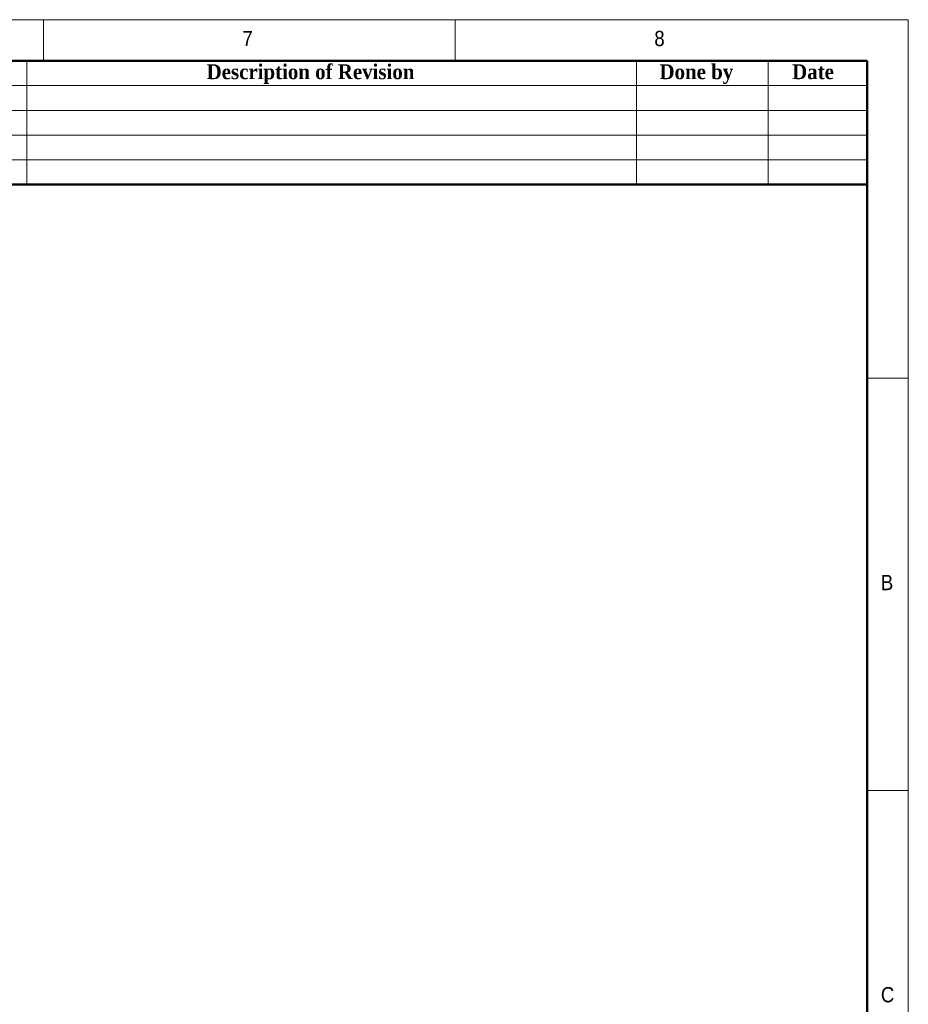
# Model space of a CAD drawing. Header units: millimetres. Extents: x 40 to 3320, y 40 to 2336.
# Tile 13 of 13: x 2457 to 3320, y 1380 to 2336. Entities that reach past the tile are written whole.
import ezdxf

# ---------------------------------------------------------------- set-up
doc = ezdxf.new("R2010")
doc.units = ezdxf.units.MM
doc.header["$LTSCALE"] = 8
doc.styles.add('SLDTEXTSTYLE0', font='Gothic.ttf', dxfattribs={"width": 0.913})
doc.styles.add('SLDTEXTSTYLE1', font='timesbd.ttf', dxfattribs={"width": 0.933})

msp = doc.modelspace()

# ---------------------------------------------------------------- linework, layer by layer
at = {"color": 7, "linetype": 'Continuous', "lineweight": 18}
for p, q in [((3320, 2336), (40, 2336)), ((2480, 2336), (2480, 2296)), ((2880, 2296), (2880, 2336)), ((3320, 40), (3320, 2336)), ((80, 2296), (3280, 2296)), ((2464, 2296), (2464, 2176)), ((3056, 2296), (3056, 2176)), ((3184, 2296), (3184, 2176)), ((3280, 2296), (3280, 2176)), ((3280, 2296), (3280, 80)), ((2320, 2272), (3280, 2272)), ((2320, 2248), (3280, 2248)), ((2320, 2224), (3280, 2224)), ((2320, 2200), (3280, 2200)), ((3320, 1988), (3280, 1988)), ((3280, 1588), (3320, 1588))]:
    msp.add_line(p, q, dxfattribs=at)
at = {"color": 7, "linetype": 'Continuous', "lineweight": 50}
for p, q in [((3280, 2296), (80, 2296)), ((3280, 2296), (3280, 80)), ((3280, 2176), (2320, 2176))]:
    msp.add_line(p, q, dxfattribs=at)

# ---------------------------------------------------------------- texts
at = {"color": 7, "linetype": 'Continuous', "lineweight": 0}
for s, insert, char_height, attachment_point, style in [('7', (2673.33, 2325.17), 14.82, 1, 'SLDTEXTSTYLE0'), ('8', (3073.33, 2325.17), 14.82, 1, 'SLDTEXTSTYLE0'), ('Description of Revision', (2739.45, 2292.69), 14.4, 2, 'SLDTEXTSTYLE1'), ('Done by', (3114.15, 2292.69), 14.4, 2, 'SLDTEXTSTYLE1'), ('Date', (3227.42, 2292.69), 14.4, 2, 'SLDTEXTSTYLE1'), ('B', (3293.33, 1797.17), 14.82, 1, 'SLDTEXTSTYLE0'), ('C', (3293.33, 1397.17), 14.82, 1, 'SLDTEXTSTYLE0')]:
    msp.add_mtext(s, dxfattribs=dict(at, insert=insert, char_height=char_height, attachment_point=attachment_point, style=style))

doc.saveas('drawing.dxf')
